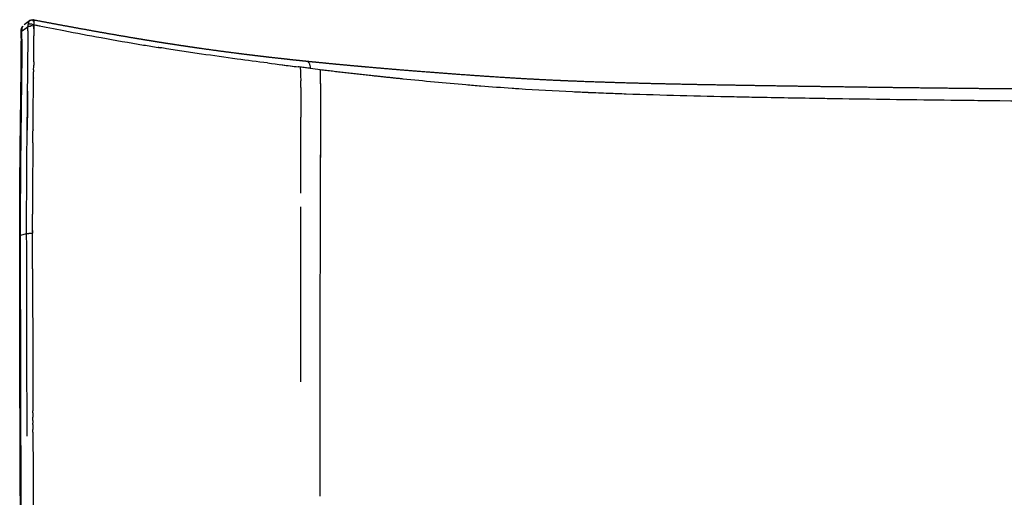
# Model space of a CAD drawing. Header units: millimetres. Extents: x 2530 to 6175, y 0 to 2613.
# Tile 40 of 76: x 2530 to 2998, y 2386 to 2613. Entities that reach past the tile are written whole.
import ezdxf

# ---------------------------------------------------------------- set-up
doc = ezdxf.new("R2010")
doc.units = ezdxf.units.MM
doc.header["$MEASUREMENT"] = 0
doc.layers.add('Crea2D$visibili$linee', color=7, linetype='Continuous', true_color=0x000000)
doc.layers.add('Crea2D$visibili$tangenti', color=7, linetype='Continuous', true_color=0x000000)

msp = doc.modelspace()

# ---------------------------------------------------------------- linework, layer by layer
at = {"layer": 'Crea2D$visibili$linee'}
for p, q in [((2673.26, 2577.24), (2673.25, 2577.24)), ((2673.25, 2577.24), (2673.26, 2577.24)), ((2536.62, 2414.87), (2536.62, 2414.88))]:
    msp.add_line(p, q, dxfattribs=at)
for centre, radius, start, end in [((3130.5, 1812.33), 997.12, 126.6657, 126.85692), ((2538.35, 2609.78), 4.14, 169.7622, 185.5425), ((2459.41, 2606.86), 74.86, 1.0514, 1.9295), ((2542.58, 2608.67), 8.52, 163.7995, 167.3742), ((2533.98, 2607.7), 2.97, 83.7262, 83.8026), ((2536.89, 2610.33), 2.59, 146.7926, 161.9361), ((2535.75, 2611.39), 1.01, 115.2546, 122.4329), ((2535.67, 2611.57), 0.82, 73.136, 96.737), ((2536.2, 2601.09), 8.55, 84.7295, 94.1897), ((2536.76, 2612.4), 0.186, 89.3003, 135.8299), ((2536.76, 2612.41), 0.178, 90.7137, 137.406), ((2536.75, 2612.4), 0.184, 61.277, 80.9795), ((2539.77, 2609.69), 2.78, 175.8715, 181.7936), ((2539.74, 2609.69), 2.76, 168.2177, 174.1403), ((2916.27, 4490.09), 1917.71, 258.62156, 259.03015), ((2452.71, 2603.38), 78.39, 359.8469, 2.5981), ((2535.51, 2607.5), 4.27, 175.2038, 185.0992), ((2540.41, 2607.48), 9.16, 177.6377, 182.2452), ((830.13, 2608.04), 1706.92, 359.48264, 359.73866), ((1544.14, 2604.51), 992.9, 359.75451, 359.95208), ((3182.36, 6799.64), 4241.4, 262.7619, 262.96051), ((3097.77, 6125.57), 3562.05, 262.84406, 262.96563), ((2559.95, 2585.27), 103.75, 2.0754, 2.661), ((2094.07, 2579.26), 569.68, 0.1125, 0.4362), ((2892.64, 4355.45), 1780.04, 264.18445, 265.15217), ((30180.46, 2263.73), 27648.17, 179.347517, 179.385843), ((2884.54, 4555.92), 1979.62, 267.56004, 267.84261), ((3053.63, 11532.31), 8958.16, 268.883727, 269.08983), ((3277.43, 28846.08), 26273.42, 269.362616, 269.545176), ((8394.04, 2498.2), 5857.72, 179.423359, 179.424223), ((13641.35, 2442.91), 11105.33, 179.394668, 179.395147), ((42689.42, 2462.96), 40025.83, 179.863248, 179.903713), ((7032.93, 2503.12), 4502.39, 179.35626, 179.57888), ((27105.08, 2485.92), 24441.48, 179.911473, 179.986286), ((17437.6, 2494.89), 14774, 179.901914, 179.978921), ((5264.29, 2513.1), 2733.72, 179.94304, 180.06502), ((2535.31, 2500.65), 10.31, 83.9776, 91.7939), ((62389.88, 2576.45), 59859.34, 180.0636051, 180.0954469), ((136940.44, 2775.68), 134404.31, 180.1200029, 180.1487222), ((40139.08, 2503.36), 37475.48, 180.01772, 180.095932), ((35945.19, 2528.23), 33414.61, 180.088293, 180.181066), ((28209.57, 2502.54), 25678.95, 180.178285, 180.21164), ((60352.54, 2587.35), 57816.18, 180.1709289, 180.2500394)]:
    msp.add_arc(centre, radius, start, end, dxfattribs=at)
for points, weights, degree, knots in [([(2531.02, 2606.95), (2530.98, 2607.78), (2531.26, 2608.56), (2531.47, 2609.11), (2531.83, 2609.57)], [1, 0.979747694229, 1, 0.987667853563, 1], 2, [0, 0, 0, 1.640064, 1.640064, 2.80418, 2.80418, 2.80418]), ([(2535.16, 2612.21), (2535.43, 2612.41), (2535.74, 2612.54), (2536.07, 2612.59), (2536.1, 2612.6), (2536.13, 2612.6), (2536.16, 2612.61), (2536.37, 2612.63), (2536.58, 2612.62), (2536.78, 2612.59)], [1, 0.98170539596, 0.98170539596, 1, 1, 1, 1, 0.992751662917, 0.992751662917, 1], 3, [0, 0, 0, 0, 1.000394, 1.000394, 1.000394, 1.096505, 1.096505, 1.096505, 1.716891, 1.716891, 1.716891, 1.716891]), ([(2536.8, 2612.58), (2536.85, 2612.57), (2536.9, 2612.56), (2536.95, 2612.55), (2542.08, 2611.58), (2547.2, 2610.63), (2552.33, 2609.68), (2557.49, 2608.73), (2562.65, 2607.79), (2567.81, 2606.87), (2573.03, 2605.94), (2578.25, 2605.04), (2583.48, 2604.16), (2586.13, 2603.71), (2588.78, 2603.27), (2591.43, 2602.84), (2594.1, 2602.4), (2596.77, 2601.98), (2599.45, 2601.56), (2602.15, 2601.14), (2604.86, 2600.72), (2607.56, 2600.32), (2610.3, 2599.91), (2613.03, 2599.51), (2615.77, 2599.12), (2621.32, 2598.33), (2626.87, 2597.58), (2632.43, 2596.87), (2635.63, 2596.45), (2638.83, 2596.05), (2642.04, 2595.67), (2644.49, 2595.37), (2646.95, 2595.08), (2649.41, 2594.79), (2652.27, 2594.47), (2655.13, 2594.15), (2658, 2593.84), (2659.44, 2593.68), (2660.88, 2593.53), (2662.32, 2593.38), (2663.76, 2593.23), (2665.2, 2593.08), (2666.65, 2592.93)], [1, 1, 1, 1, 0.999998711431, 0.999998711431, 1, 0.999996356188, 0.999996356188, 1, 0.99999320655, 0.99999320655, 1, 0.999997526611, 0.999997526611, 1, 0.999996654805, 0.999996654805, 1, 0.999996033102, 0.999996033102, 1, 0.999996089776, 0.999996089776, 1, 0.999985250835, 0.999985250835, 1, 0.999995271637, 0.999995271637, 1, 0.999997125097, 0.999997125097, 1, 0.999995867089, 0.999995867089, 1, 0.999999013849, 0.999999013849, 1, 0.999999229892, 0.999999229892, 1], 3, [36.877693, 36.877693, 36.877693, 36.877693, 37.05554, 37.05554, 37.05554, 52.700619, 52.700619, 52.700619, 68.430573, 68.430573, 68.430573, 84.339761, 84.339761, 84.339761, 92.389196, 92.389196, 92.389196, 100.514628, 100.514628, 100.514628, 108.723139, 108.723139, 108.723139, 117.013818, 117.013818, 117.013818, 133.829986, 133.829986, 133.829986, 143.512344, 143.512344, 143.512344, 150.933562, 150.933562, 150.933562, 159.57684, 159.57684, 159.57684, 163.918905, 163.918905, 163.918905, 168.273808, 168.273808, 168.273808, 168.273808]), ([(2530.32, 2509.87), (2530.31, 2525.39), (2530.43, 2540.94), (2530.61, 2556.5), (2530.71, 2564.28), (2530.81, 2572.07), (2530.9, 2579.85), (2531, 2587.62), (2531.09, 2595.41), (2531.1, 2603.17)], [1, 1, 1, 1, 0.999999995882, 0.999999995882, 1, 1, 1, 1], 3, [0.013052, 0.013052, 0.013052, 0.013052, 47.30177, 47.30177, 47.30177, 70.651084, 70.651084, 70.651084, 94.275437, 94.275437, 94.275437, 94.275437]), ([(2666.73, 2592.92), (2670.72, 2592.51), (2674.71, 2592.12), (2678.7, 2591.73), (2682.75, 2591.34), (2686.8, 2590.97), (2690.85, 2590.6), (2692.43, 2590.46), (2694, 2590.32), (2695.58, 2590.18), (2702.19, 2589.59), (2708.81, 2589.03), (2715.42, 2588.5), (2723.71, 2587.84), (2731.99, 2587.21), (2740.28, 2586.61), (2748.61, 2586.01), (2756.98, 2585.43), (2765.4, 2584.93), (2772.68, 2584.49), (2779.98, 2584.11), (2787.27, 2583.79), (2788.44, 2583.74), (2789.61, 2583.68), (2790.78, 2583.64), (2799.28, 2583.28), (2807.81, 2582.99), (2816.35, 2582.74), (2824.91, 2582.49), (2833.47, 2582.28), (2842.03, 2582.1), (2850.6, 2581.92), (2859.18, 2581.76), (2867.76, 2581.62), (2876.34, 2581.47), (2884.93, 2581.33), (2893.52, 2581.2), (2902.11, 2581.07), (2910.7, 2580.94), (2919.3, 2580.82), (2936.48, 2580.58), (2953.68, 2580.35), (2970.88, 2580.16), (2988.07, 2579.96), (3005.27, 2579.81), (3022.47, 2579.67), (3039.67, 2579.53), (3056.87, 2579.41), (3074.07, 2579.29), (3108.48, 2579.07), (3142.89, 2578.88), (3177.3, 2578.73), (3211.72, 2578.58), (3246.14, 2578.46), (3280.56, 2578.37), (3314.98, 2578.28), (3349.4, 2578.22), (3383.82, 2578.19), (3418.25, 2578.17), (3452.67, 2578.17), (3487.1, 2578.19), (3487.1, 2578.19), (3487.1, 2578.19), (3487.1, 2578.19)], [1, 0.999997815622, 0.999997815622, 1, 0.999997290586, 0.999997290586, 1, 0.999999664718, 0.999999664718, 1, 0.999994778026, 0.999994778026, 1, 0.999994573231, 0.999994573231, 1, 1, 1, 1, 0.999981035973, 0.999981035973, 1, 0.999999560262, 0.999999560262, 1, 1, 1, 1, 0.999994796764, 0.999994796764, 1, 0.999998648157, 0.999998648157, 1, 0.999999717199, 0.999999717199, 1, 0.999999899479, 0.999999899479, 1, 1, 1, 1, 1, 1, 1, 0.999999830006, 0.999999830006, 1, 0.999999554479, 0.999999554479, 1, 0.999999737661, 0.999999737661, 1, 0.99999974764, 0.99999974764, 1, 0.999999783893, 0.999999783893, 1, 1, 1, 1], 3, [0, 0, 0, 0, 12.024247, 12.024247, 12.024247, 24.232168, 24.232168, 24.232168, 28.976301, 28.976301, 28.976301, 48.889745, 48.889745, 48.889745, 73.820848, 73.820848, 73.820848, 99.581793, 99.581793, 99.581793, 121.485498, 121.485498, 121.485498, 124.996878, 124.996878, 124.996878, 150.81054, 150.81054, 150.81054, 176.492305, 176.492305, 176.492305, 202.227562, 202.227562, 202.227562, 227.993045, 227.993045, 227.993045, 253.776374, 253.776374, 253.776374, 305.422334, 305.422334, 305.422334, 357.048304, 357.048304, 357.048304, 408.650643, 408.650643, 408.650643, 511.885264, 511.885264, 511.885264, 615.142825, 615.142825, 615.142825, 718.41165, 718.41165, 718.41165, 821.684969, 821.684969, 821.684969, 821.688063, 821.688063, 821.688063, 821.688063]), ([(2674.52, 2588.76), (2686.09, 2587.37), (2697.67, 2586.11), (2704.97, 2585.31), (2712.27, 2584.57)], [1, 0.999986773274, 1, 0.999993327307, 1], 2, [0, 0, 0, 23.293432, 23.293432, 37.983464, 37.983464, 37.983464]), ([(2536.43, 2494.17), (2536.42, 2499.75), (2536.4, 2505.33), (2536.39, 2510.91), (2536.39, 2513.98), (2536.39, 2517.05), (2536.39, 2520.13)], [1, 1, 1, 1, 0.999999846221, 0.999999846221, 1], 3, [3.913352, 3.913352, 3.913352, 3.913352, 4, 4, 4, 13.219181, 13.219181, 13.219181, 13.219181])]:
    msp.add_rational_spline(points, weights, degree=degree, knots=knots, dxfattribs=at)
for points, knots in [([(2531.83, 2609.57), (2531.7, 2609.38), (2531.46, 2608.93), (2531.3, 2608.37), (2531.26, 2608.03), (2531.26, 2607.99)], [2.5632816, 2.5632816, 2.5632816, 2.5632816, 2.6888268, 2.8418246, 2.8598498, 2.8598498, 2.8598498, 2.8598498]), ([(2535.16, 2612.21), (2535.12, 2612.19), (2535.09, 2612.16), (2534.94, 2612.03), (2534.83, 2611.91), (2534.53, 2611.44), (2534.36, 2611.01), (2534.27, 2610.53)], [0.5824187, 0.5824187, 0.5824187, 0.5824187, 0.625, 0.625, 0.75, 0.75, 0.9973164, 0.9973164, 0.9973164, 0.9973164]), ([(2535.42, 2610.66), (2535.46, 2610.66), (2535.49, 2610.66), (2536.04, 2610.6), (2536.6, 2610.45), (2537.04, 2610.25)], [3.4687505, 3.4687505, 3.4687505, 3.4687505, 3.5, 3.5, 3.9991297, 3.9991297, 3.9991297, 3.9991297]), ([(2536.4, 2612.07), (2536.4, 2612.08), (2536.37, 2612.09), (2536.36, 2612.11), (2536.3, 2612.15), (2536.2, 2612.22), (2536.09, 2612.28), (2536.03, 2612.3)], [0, 0, 0, 0, 0.0269627, 0.0682215, 0.0867339, 0.2409976, 0.4392652, 0.4392652, 0.4392652, 0.4392652]), ([(2536.99, 2609.89), (2536.99, 2609.9), (2537, 2609.93), (2537, 2609.95), (2537, 2609.97)], [5.4331763, 5.4331763, 5.4331763, 5.4331763, 5.493315, 5.5580377, 5.5580377, 5.5580377, 5.5580377]), ([(2537.16, 2611.78), (2537.14, 2612), (2537.09, 2612.2), (2537.02, 2612.34), (2537.02, 2612.36)], [1.2915533, 1.2915533, 1.2915533, 1.2915533, 1.4415041, 1.4604516, 1.4604516, 1.4604516, 1.4604516]), ([(2537.04, 2610.25), (2537.07, 2610.45), (2537.12, 2610.83), (2537.16, 2611.23), (2537.17, 2611.45), (2537.17, 2611.51)], [1, 1, 1, 1, 1.1010578, 1.191147, 1.2304846, 1.2304846, 1.2304846, 1.2304846]), ([(2537.05, 2610.26), (2537.1, 2610.71), (2537.19, 2611.2), (2537.16, 2611.72), (2537.16, 2611.75), (2537.16, 2611.78)], [2, 2, 2, 2, 2.2490527, 2.2490527, 2.265152, 2.265152, 2.265152, 2.265152]), ([(2533.84, 2556.99), (2533.86, 2558.85), (2533.96, 2567.69), (2534.1, 2580.23), (2534.24, 2593.69), (2534.29, 2601.02), (2534.29, 2605.55), (2534.27, 2607.32), (2534.25, 2608.23)], [0, 0, 0, 0, 5.558952, 26.532209, 37.630455, 45.947405, 48.503334, 51.240886, 51.240886, 51.240886, 51.240886]), ([(2534.28, 2603.25), (2534.28, 2604.27), (2534.28, 2605.29), (2534.27, 2606.82), (2534.27, 2607.34), (2534.26, 2607.85)], [1.93760575, 1.93760575, 1.93760575, 1.93760575, 1.96875, 1.96875, 1.984375, 1.984375, 1.984375, 1.984375]), ([(2551.34, 2607.42), (2557.19, 2606.29), (2569.69, 2603.94), (2584.61, 2601.32), (2593.72, 2599.82), (2596.02, 2599.45)], [7.1119129, 7.1119129, 7.1119129, 7.1119129, 7.2578556, 7.4228725, 7.4780199, 7.4780199, 7.4780199, 7.4780199]), ([(2531.33, 2603.3), (2531.33, 2595.54), (2531.23, 2587.76), (2531.07, 2574.14), (2531, 2568.3), (2530.92, 2562.46)], [0, 0, 0, 0, 0.25, 0.25, 0.4375382, 0.4375382, 0.4375382, 0.4375382]), ([(2647.98, 2592.04), (2643.13, 2592.66), (2632.59, 2594.03), (2619.41, 2595.87), (2608.32, 2597.52), (2601.8, 2598.53), (2598.05, 2599.12), (2597.03, 2599.29)], [6.1168929, 6.1168929, 6.1168929, 6.1168929, 6.22651, 6.3572475, 6.4226162, 6.487985, 6.5124983, 6.5124983, 6.5124983, 6.5124983]), ([(2531.3, 2596.02), (2531.3, 2594.56), (2531.29, 2593.1), (2531.24, 2587.75), (2531.19, 2583.86), (2531.14, 2579.97)], [4.0780747, 4.0780747, 4.0780747, 4.0780747, 4.125, 4.125, 4.249956, 4.249956, 4.249956, 4.249956]), ([(2666.65, 2592.93), (2666.75, 2592.92), (2666.96, 2592.85), (2667.25, 2592.63), (2667.51, 2592.29), (2667.75, 2591.87), (2667.96, 2591.35), (2668.18, 2590.57), (2668.27, 2589.93), (2668.3, 2589.51)], [0, 0, 0, 0, 0.308692, 0.654893, 1.082265, 1.579777, 2.12145, 2.740659, 4.02558, 4.02558, 4.02558, 4.02558]), ([(2663.63, 2589.02), (2663.63, 2589), (2663.64, 2588.89), (2663.64, 2588.78), (2663.64, 2588.68)], [8.0027516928, 8.0027516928, 8.0027516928, 8.0027516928, 8.002923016, 8.0036307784, 8.0036307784, 8.0036307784, 8.0036307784]), ([(2663.64, 2588.68), (2663.66, 2588.08), (2663.71, 2586.4), (2663.72, 2584.69), (2663.73, 2583.59)], [4.00363045, 4.00363045, 4.00363045, 4.00363045, 4.00826885, 4.01653769, 4.01653769, 4.01653769, 4.01653769]), ([(2673.21, 2543.17), (2673.21, 2545.78), (2673.23, 2552.65), (2673.25, 2563.76), (2673.28, 2574.37), (2673.23, 2581.73), (2673.16, 2585.9), (2673.08, 2587.94), (2673.02, 2588.94)], [1.8842742, 1.8842742, 1.8842742, 1.8842742, 1.9038744, 1.9359163, 1.9679581, 1.9839791, 1.9919895, 2, 2, 2, 2]), ([(2673.21, 2544.82), (2673.22, 2548.82), (2673.24, 2555.32), (2673.26, 2563.83), (2673.27, 2569.93), (2673.27, 2576.11), (2673.24, 2581.63), (2673.17, 2585.57), (2673.12, 2586.92)], [0, 0, 0, 0, 11.991581, 19.513415, 25.513558, 30.284777, 38.055328, 42.094821, 42.094821, 42.094821, 42.094821]), ([(2536.64, 2560.24), (2536.69, 2565.07), (2536.78, 2573.26), (2536.87, 2581.46), (2536.91, 2584.82)], [4.4999948, 4.4999948, 4.4999948, 4.4999948, 4.6465571, 4.7488163, 4.7488163, 4.7488163, 4.7488163]), ([(2742.21, 2581.77), (2744.56, 2581.58), (2746.93, 2581.38), (2754.18, 2580.8), (2759.08, 2580.43), (2764.2, 2580.08)], [5.16260193, 5.16260193, 5.16260193, 5.16260193, 5.1875, 5.1875, 5.23851077, 5.23851077, 5.23851077, 5.23851077]), ([(2663.75, 2580.38), (2663.75, 2579.25), (2663.76, 2573.7), (2663.72, 2566.39), (2663.7, 2560.22), (2663.7, 2558.49)], [4.02460316, 4.02460316, 4.02460316, 4.02460316, 4.03307538, 4.06615077, 4.07896618, 4.07896618, 4.07896618, 4.07896618]), ([(2663.75, 2577.37), (2663.75, 2576.62), (2663.74, 2573.17), (2663.73, 2568.05), (2663.71, 2563.67), (2663.71, 2562)], [8.03211801, 8.03211801, 8.03211801, 8.03211801, 8.03771559, 8.05788089, 8.07028754, 8.07028754, 8.07028754, 8.07028754]), ([(2764.2, 2580.08), (2765.25, 2580), (2774.72, 2579.36), (2786.75, 2578.7), (2797.76, 2578.2), (2800.26, 2578.1)], [5.086683, 5.086683, 5.086683, 5.086683, 5.09074219, 5.12321568, 5.13279506, 5.13279506, 5.13279506, 5.13279506]), ([(2810.02, 2577.71), (2812.77, 2577.6), (2824.06, 2577.2), (2843.91, 2576.62), (2864.2, 2576.15), (2875.93, 2575.91), (2879.11, 2575.85)], [5.14519601, 5.14519601, 5.14519601, 5.14519601, 5.15568917, 5.18816267, 5.22063616, 5.23269036, 5.23269036, 5.23269036, 5.23269036]), ([(2911.33, 2575.28), (2914.55, 2575.23), (2934.9, 2574.91), (2959.51, 2574.59), (2980.91, 2574.34), (2985.16, 2574.29)], [5.27340559, 5.27340559, 5.27340559, 5.27340559, 5.28558315, 5.35053013, 5.36664218, 5.36664218, 5.36664218, 5.36664218]), ([(2530.92, 2562.46), (2530.9, 2560.51), (2530.88, 2558.57), (2530.7, 2543.01), (2530.59, 2529.41), (2530.57, 2515.82)], [4.4375, 4.4375, 4.4375, 4.4375, 4.5, 4.5, 4.9375, 4.9375, 4.9375, 4.9375]), ([(2673.04, 2487.06), (2673.07, 2495.56), (2673.1, 2508.34), (2673.15, 2523.27), (2673.17, 2531.8), (2673.19, 2537.17), (2673.2, 2540.41), (2673.2, 2541.52)], [1.7436824, 1.7436824, 1.7436824, 1.7436824, 1.8077489, 1.8397907, 1.8558117, 1.8718326, 1.8801326, 1.8801326, 1.8801326, 1.8801326]), ([(2533.84, 2414.73), (2533.84, 2414.74), (2533.84, 2414.74), (2533.75, 2446.53), (2533.69, 2478.57), (2533.62, 2510.81)], [2.4999704, 2.4999704, 2.4999704, 2.4999704, 2.4999998, 2.4999998, 3, 3, 3, 3]), ([(2531.04, 2318.57), (2530.82, 2349.78), (2530.63, 2381.18), (2530.52, 2412.88), (2530.41, 2444.97), (2530.35, 2477.32), (2530.32, 2509.86)], [1.194966, 1.194966, 1.194966, 1.194966, 99.142804, 99.142804, 99.142804, 198.28635, 198.28635, 198.28635, 198.28635]), ([(2672.95, 2386.14), (2672.94, 2394.4), (2672.94, 2411.03), (2672.96, 2436.21), (2672.99, 2457), (2673.01, 2469.39), (2673.02, 2473.3)], [1.4873304, 1.4873304, 1.4873304, 1.4873304, 1.5514141, 1.6154978, 1.6795815, 1.7091182, 1.7091182, 1.7091182, 1.7091182])]:
    msp.add_open_spline(points, degree=3, knots=knots, dxfattribs=at)
for points, weights in [([(2534.22, 2609.38), (2534.64, 2609.53), (2535.39, 2609.6)], [1, 0.862183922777, 0.854021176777]), ([(2535.43, 2609.6), (2535.48, 2609.61), (2535.53, 2609.61)], [0.853634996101, 0.853378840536, 0.853636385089]), ([(2534.8, 2510.95), (2534.05, 2510.92), (2533.62, 2510.81)], [0.854131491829, 0.862288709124, 1]), ([(2534.94, 2510.96), (2534.89, 2510.96), (2534.84, 2510.96)], [0.853746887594, 0.853489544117, 0.853745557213])]:
    msp.add_rational_spline(points, weights, degree=2, dxfattribs=at)
for points in [[(2534.27, 2610.53), (2534.51, 2610.64), (2534.89, 2610.69), (2535.32, 2610.67)], [(2534.27, 2610.51), (2534.45, 2610.61), (2534.76, 2610.67), (2535.13, 2610.68)], [(2534.27, 2610.53), (2534.27, 2610.52), (2534.27, 2610.52), (2534.27, 2610.51)], [(2535.32, 2610.67), (2535.35, 2610.67), (2535.39, 2610.67), (2535.42, 2610.67)], [(2535.43, 2609.6), (2535.42, 2609.6), (2535.4, 2609.6), (2535.39, 2609.6)], [(2535.58, 2609.61), (2535.56, 2609.61), (2535.54, 2609.61), (2535.53, 2609.61)], [(2535.73, 2610.63), (2536.21, 2610.56), (2536.7, 2610.42), (2537.05, 2610.26)], [(2536.43, 2612.13), (2536.42, 2612.11), (2536.4, 2612.08), (2536.42, 2612.07)], [(2536.65, 2612.03), (2536.82, 2612), (2536.98, 2611.97), (2537.14, 2611.94)], [(2537.14, 2611.94), (2536.98, 2611.97), (2536.81, 2612), (2536.65, 2612.02)], [(2536.99, 2612.4), (2536.94, 2612.49), (2536.89, 2612.54), (2536.84, 2612.56)], [(2537.01, 2612.36), (2537.01, 2612.38), (2537, 2612.39), (2536.99, 2612.4)], [(2537.01, 2608.33), (2537, 2608.75), (2537, 2609.18), (2536.99, 2609.6)], [(2536.99, 2609.6), (2537.04, 2608), (2537.04, 2606.44), (2537.04, 2604.89)], [(2537.02, 2612.36), (2537.02, 2612.36), (2537.02, 2612.36), (2537.01, 2612.36)], [(2537.93, 2610.07), (2538.63, 2609.93), (2539.33, 2609.79), (2540.04, 2609.65)], [(2537.04, 2603.68), (2537.04, 2604.08), (2537.04, 2604.49), (2537.04, 2604.89)], [(2531.33, 2603.3), (2531.33, 2603.21), (2531.33, 2603.12), (2531.33, 2603.03)], [(2534.27, 2600.17), (2534.28, 2600.94), (2534.28, 2601.72), (2534.28, 2602.5)], [(2596.41, 2599.39), (2596.28, 2599.41), (2596.15, 2599.43), (2596.02, 2599.45)], [(2596.41, 2599.39), (2596.62, 2599.35), (2596.83, 2599.32), (2597.03, 2599.29)], [(2536.95, 2588.78), (2536.95, 2589.52), (2536.96, 2590.26), (2536.97, 2590.99)], [(2536.98, 2592.63), (2536.98, 2592.08), (2536.97, 2591.54), (2536.97, 2590.99)], [(2663.59, 2590.08), (2663.25, 2590.13), (2662.91, 2590.17), (2662.57, 2590.21)], [(2536.91, 2584.94), (2536.92, 2585.93), (2536.93, 2586.92), (2536.94, 2587.91)], [(2536.95, 2588.78), (2536.94, 2588.49), (2536.94, 2588.2), (2536.94, 2587.91)], [(2673.02, 2588.94), (2673.52, 2588.88), (2674.02, 2588.82), (2674.52, 2588.76)], [(2673.08, 2587.85), (2673.07, 2587.99), (2673.06, 2588.12), (2673.06, 2588.26)], [(2536.91, 2584.94), (2536.91, 2584.9), (2536.91, 2584.86), (2536.91, 2584.82)], [(2536.61, 2557.15), (2536.62, 2558.15), (2536.63, 2559.15), (2536.64, 2560.15)], [(2533.62, 2510.81), (2533.59, 2526.18), (2533.69, 2541.58), (2533.84, 2556.99)], [(2536.58, 2554.07), (2536.47, 2542.74), (2536.4, 2531.43), (2536.39, 2520.13)], [(2536.58, 2554.07), (2536.59, 2555.07), (2536.6, 2556.07), (2536.61, 2557.06)], [(2673.2, 2541.52), (2673.2, 2542.07), (2673.21, 2542.62), (2673.21, 2543.17)], [(2534.8, 2510.95), (2534.81, 2510.95), (2534.83, 2510.95), (2534.84, 2510.96)], [(2534.94, 2510.96), (2534.96, 2510.96), (2534.97, 2510.96), (2534.99, 2510.96)], [(2673.01, 2473.3), (2673.02, 2477.88), (2673.03, 2482.47), (2673.04, 2487.06)], [(2536.59, 2425.79), (2536.59, 2426.13), (2536.59, 2426.47), (2536.59, 2426.8)], [(2536.59, 2425.79), (2536.59, 2425.14), (2536.59, 2424.48), (2536.59, 2423.82)], [(2536.6, 2422.15), (2536.6, 2422.71), (2536.6, 2423.26), (2536.59, 2423.82)], [(2536.6, 2422.15), (2536.6, 2421.71), (2536.6, 2421.28), (2536.6, 2420.84)], [(2536.6, 2420.33), (2536.6, 2420.5), (2536.6, 2420.67), (2536.6, 2420.84)], [(2536.6, 2420.33), (2536.61, 2419.51), (2536.61, 2418.68), (2536.61, 2417.86)], [(2536.61, 2416.69), (2536.61, 2417.08), (2536.61, 2417.47), (2536.61, 2417.86)], [(2536.61, 2416.69), (2536.62, 2416.09), (2536.62, 2415.48), (2536.62, 2414.88)], [(2530.8, 2407.68), (2530.91, 2377.83), (2531.08, 2348.22), (2531.28, 2318.79)]]:
    msp.add_open_spline(points, degree=3, dxfattribs=at)
at = {"layer": 'Crea2D$visibili$tangenti'}
msp.add_line((2533.62, 2510.81), (2530.57, 2510), dxfattribs=at)
for centre, radius, start, end in [((2248.19, 2983.71), 471.11, 306.9308, 307.3846), ((2535.47, 2608.86), 2.1, 41.4018, 41.4622), ((2448.93, 2603.5), 82.4, 359.8662, 2.5229), ((2996.37, 5279.89), 2710.31, 263.04758, 263.14821)]:
    msp.add_arc(centre, radius, start, end, dxfattribs=at)
for points in [[(2537.04, 2610.25), (2537.34, 2610.19), (2537.63, 2610.13), (2537.93, 2610.07)], [(2531.02, 2606.94), (2531.01, 2607), (2531.1, 2607.06), (2531.25, 2607.12)], [(2531.1, 2603.17), (2531.1, 2603.22), (2531.18, 2603.26), (2531.33, 2603.3)], [(2530.32, 2509.86), (2530.32, 2509.91), (2530.41, 2509.96), (2530.57, 2510)]]:
    msp.add_open_spline(points, degree=3, dxfattribs=at)
msp.add_open_spline([(2668.3, 2589.51), (2667.51, 2589.6), (2665.94, 2589.8), (2664.37, 2589.99), (2663.59, 2590.08)], degree=3, knots=[3, 3, 3, 3, 3.499944, 4, 4, 4, 4], dxfattribs=at)

doc.saveas('drawing.dxf')
